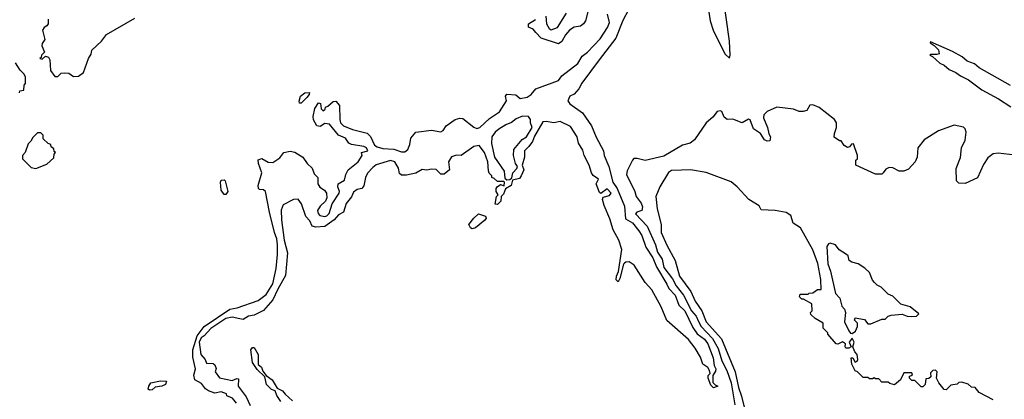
# Model space of a CAD drawing. Extents: x 2239805 to 2396427, y 665731 to 772158.
# Tile 129 of 256: x 2294691 to 2300965, y 710590 to 713012. Entities that reach past the tile are written whole.
import ezdxf

# ---------------------------------------------------------------- set-up
doc = ezdxf.new("R2010")
doc.units = 0

msp = doc.modelspace()

# ---------------------------------------------------------------- linework, layer by layer
at = {"layer": '0CON05XD'}
for points in [[(2299215, 712767.5), (2299219.2, 712785), (2299213.2, 712875), (2299172.8, 713165), (2299168.7, 713495), (2299160.5, 713520.5), (2299141.8, 713541.8), (2299099.5, 713569.5), (2299065, 713577), (2299038.6, 713561.4), (2299028.9, 713525), (2299053.6, 713255), (2299091.4, 713005), (2299109.6, 712945), (2299184.6, 712795), (2299215, 712767.5)], [(2298570.5, 713075), (2298533.8, 713006.2), (2298490, 712895), (2298382.9, 712757.1), (2298273.5, 712606.5), (2298255, 712571.2), (2298225, 712538), (2298196.7, 712525), (2298183.3, 712495), (2298196.7, 712475), (2298277.6, 712417.6), (2298335.6, 712335), (2298363.6, 712263.6), (2298411.4, 712175), (2298415.8, 712145), (2298445.7, 712075), (2298471.2, 711975), (2298498.1, 711935), (2298545, 711822.5), (2298551.2, 711741.2), (2298595, 711716.5), (2298636.9, 711665), (2298654.4, 711635), (2298680.4, 711560.4), (2298725, 711492.5), (2298748.8, 711435), (2298815.3, 711325.3), (2298827.6, 711297.6), (2298867.5, 711255), (2298890.5, 711190.5), (2298929.3, 711155), (2298979.3, 711049.3), (2299008.5, 711008.5), (2299055, 710973.1), (2299075, 710944), (2299110.5, 710855), (2299116.9, 710806.9), (2299126, 710784), (2299125, 710770), (2299108.3, 710741.7), (2299108.3, 710698.3), (2299121.7, 710681.7), (2299140, 710675), (2299113, 710663), (2299095, 710680), (2299077.5, 710725), (2299078.3, 710741.7), (2299090, 710755), (2299087.5, 710775), (2299075, 710792.5), (2299043.8, 710815), (2299029.1, 710859.1), (2298995.5, 710915.5), (2298951.7, 710971.7), (2298815, 711092.5), (2298779.5, 711179.5), (2298718.2, 711288.2), (2298675.8, 711335), (2298606.2, 711446.2), (2298575, 711466.9), (2298554.4, 711465.6), (2298545, 711458.8), (2298537.7, 711452.3), (2298515, 711360), (2298505, 711340), (2298492.5, 711352.5), (2298493.8, 711375), (2298507.5, 711405), (2298527.5, 711545), (2298508.6, 711605), (2298472.4, 711672.4), (2298452.1, 711742.1), (2298415, 711826.7), (2298404.3, 711865.7), (2298409.3, 711880.7), (2298449.1, 711890.9), (2298460, 711905), (2298435, 711933.8), (2298395, 711902.5), (2298385, 711910), (2298364.4, 711965), (2298380, 711995), (2298345, 712017.5), (2298334.5, 712035), (2298320, 712085), (2298288.1, 712145), (2298279.5, 712179.5), (2298252.2, 712225), (2298242.5, 712265), (2298200.5, 712330.5), (2298135, 712363.3), (2298094.3, 712354.3), (2298045, 712363.3), (2298025, 712360), (2297971.5, 712268.5), (2297959.2, 712235), (2297935, 712203.8), (2297907.5, 712175), (2297908.8, 712135), (2297892.5, 712085), (2297903.3, 712055), (2297885.7, 712015), (2297875, 712000), (2297831.7, 711988.3), (2297822.5, 711955), (2297787, 711933), (2297775, 711900), (2297760, 711885), (2297756.7, 711855), (2297735, 711833.3), (2297720, 711835), (2297730, 711885), (2297740, 711895), (2297727.5, 711915), (2297727.5, 711935), (2297733.6, 711946.4), (2297755, 711960), (2297778.3, 711951.7), (2297780, 711975), (2297775, 711980), (2297735, 711980), (2297715, 712000), (2297700, 712005), (2297700, 712015), (2297683, 712033), (2297678.3, 712048.3), (2297673.3, 712105), (2297653.3, 712165), (2297619.3, 712209.3), (2297585, 712202.5), (2297505, 712146), (2297475, 712148.6), (2297442.5, 712137.5), (2297424, 712105), (2297430, 712055), (2297395, 712026.2), (2297375, 712026.2), (2297345.7, 712055.7), (2297315, 712059.2), (2297285, 712052), (2297255, 712056), (2297216.1, 712033.9), (2297155, 712020), (2297125, 712020.8), (2297110.8, 712030.8), (2297103.9, 712063.9), (2297082.5, 712105), (2297055, 712113.3), (2296963.4, 712086.6), (2296940.4, 712069.6), (2296908, 712032), (2296895.6, 712005)], [(2298315, 713080), (2298295.8, 713005), (2298283.8, 712985), (2298265, 712971.2), (2298225, 712964), (2298195, 712946), (2298168, 712915), (2298145, 712872.5), (2298125, 712857.5), (2298015, 712894.5), (2297980.7, 712930.7), (2297962.3, 712952.3), (2297933.6, 712963.6), (2297932.5, 712975), (2297934.1, 712985.9), (2297977, 713013)], [(2294873.3, 713015), (2294872.5, 712985), (2294865, 712972.5), (2294847, 712963), (2294837.5, 712945), (2294852.5, 712885), (2294835, 712860), (2294833.3, 712845), (2294850, 712805), (2294830, 712785), (2294828.3, 712771.7), (2294820, 712765), (2294835, 712760), (2294855, 712780), (2294875, 712772.5), (2294883.3, 712755), (2294888.3, 712688.3), (2294915, 712650), (2294935, 712650), (2294955, 712670), (2294975, 712672.5), (2295005, 712670), (2295035, 712650)], [(2295035, 712650), (2295065, 712652.5), (2295097.5, 712675), (2295130, 712765), (2295147, 712793), (2295151.7, 712818.3), (2295212.5, 712875), (2295245, 712917.5), (2295425, 713022.5)], [(2296072.5, 710565), (2296046.4, 710596.4), (2296011.7, 710611.7), (2296010, 710625), (2295975, 710638.8), (2295935, 710628.8), (2295893.3, 710645), (2295875, 710656.7), (2295850.5, 710690.5), (2295806.7, 710715), (2295801.2, 710745), (2295811.2, 710785), (2295795, 710860), (2295794.4, 710905), (2295823.1, 710995), (2295866.2, 711055), (2296031.2, 711165), (2296077, 711173), (2296210.3, 711219.7), (2296261.3, 711258.7), (2296303.7, 711326.3), (2296325.8, 711424.2), (2296334.5, 711515), (2296333.3, 711575), (2296330, 711615), (2296314.3, 711655), (2296283.2, 711783.2), (2296258, 711915), (2296245, 711926.7), (2296218.3, 711928.3), (2296212.5, 711935), (2296210, 711955), (2296233.8, 712035), (2296212.5, 712095), (2296211.7, 712118.3), (2296235, 712127.5), (2296275, 712103.3), (2296305, 712101.2), (2296348.3, 712131.7), (2296375, 712165.6), (2296415, 712173.1), (2296445, 712167.5), (2296496, 712136), (2296523.6, 712093.6), (2296555.5, 712065.5), (2296568, 712028), (2296591.2, 712005), (2296591.2, 711965), (2296602.7, 711942.7), (2296633.9, 711923.9), (2296646.2, 711905), (2296648.8, 711875), (2296638.8, 711855), (2296606.6, 711823.4), (2296588.6, 711795), (2296592.5, 711775), (2296602.7, 711762.7), (2296635, 711756.7), (2296648.9, 711761.1), (2296663.8, 711776.2), (2296682.9, 711837.1), (2296726.7, 711905), (2296730, 711915), (2296718.8, 711945), (2296720, 711965), (2296761.2, 711988.8), (2296768.8, 712025), (2296785, 712053.3), (2296848, 712105), (2296872.5, 712145), (2296870, 712165), (2296910, 712175), (2296900, 712195), (2296885, 712203.3), (2296805.6, 712215.6), (2296788.8, 712225), (2296766.9, 712256.9), (2296723.1, 712275), (2296665, 712345.8), (2296635, 712349.2), (2296605, 712330), (2296583.8, 712335), (2296563.6, 712373.6), (2296560.6, 712395), (2296572, 712445), (2296595, 712482.5), (2296608.3, 712478.3), (2296613, 712443), (2296625, 712430), (2296638.3, 712441.7), (2296640, 712455), (2296655, 712460), (2296689.3, 712490.7), (2296705, 712493.3), (2296730, 712465), (2296730.8, 712375), (2296736.2, 712355), (2296754.2, 712334.2), (2296811.5, 712311.5), (2296905, 712289.2), (2296927, 712267), (2296952.6, 712212.6), (2296970, 712200), (2297005, 712190), (2297075, 712186.5), (2297125, 712168.6), (2297145, 712169.2), (2297163.8, 712185), (2297178, 712215), (2297184.4, 712255.6), (2297214.5, 712295.5), (2297315, 712307.5), (2297375, 712296.2), (2297388.8, 712305), (2297408.8, 712335), (2297465, 712375.6), (2297495, 712383.1), (2297515, 712381.4), (2297585, 712326), (2297605, 712318.8), (2297622.5, 712325), (2297685, 712382.5), (2297747.5, 712425), (2297793.3, 712495), (2297787.5, 712525), (2297795, 712536.7), (2297852.5, 712532.5), (2297879.3, 712509.3), (2297925, 712518.8), (2297950, 712535), (2297979.3, 712570.7), (2298123.8, 712625), (2298146.7, 712655), (2298247.6, 712732.4), (2298275, 712780), (2298310, 712805), (2298389.3, 712890.7), (2298436.7, 712963.3), (2298449.2, 712995), (2298437.3, 713047.3)], [(2298042.9, 713035), (2298048.9, 712985), (2298064, 712955), (2298077.7, 712947.7), (2298117.6, 712962.4), (2298175, 713053.8)], [(2301005, 712593.3), (2300804.6, 712704.6), (2300775, 712729.5), (2300728.6, 712748.6), (2300695.7, 712775), (2300635, 712809.4), (2300495, 712870), (2300493.6, 712863.6), (2300518.3, 712848.3), (2300545, 712820), (2300550, 712795), (2300535, 712790), (2300495, 712790), (2300490, 712785), (2300508.3, 712778.3), (2300553.3, 712735), (2300582.2, 712722.2), (2300614, 712695), (2300655.6, 712675.6), (2300685, 712653.1), (2300737.4, 712627.4), (2300822.5, 712565), (2300927.7, 712507.7), (2301006.6, 712456.6)], [(2294690, 712545), (2294691.7, 712558.3), (2294718.3, 712561.7), (2294720, 712595), (2294727.5, 712605), (2294727.5, 712645), (2294720, 712665), (2294695, 712690), (2294665, 712737.5)], [(2296485, 712480), (2296475, 712480), (2296472, 712492), (2296480, 712525), (2296507.5, 712545), (2296537.5, 712547.5), (2296536.7, 712535), (2296521.2, 712515), (2296485, 712480)], [(2301035, 712147.1), (2300925, 712161.2), (2300895, 712156.2), (2300859.5, 712130.5), (2300831.7, 712088.3), (2300795, 712003.3), (2300715, 711967.5), (2300675, 711970), (2300660, 711985), (2300658.3, 712061.7), (2300686.4, 712133.6), (2300692.5, 712195), (2300716.4, 712243.6), (2300722.5, 712295), (2300716.1, 712316.1), (2300705, 712327.5), (2300645, 712338.8), (2300545, 712303.8), (2300455, 712246.7), (2300414, 712195), (2300408.8, 712135), (2300396.7, 712105), (2300355, 712058.8), (2300325, 712046.7), (2300295, 712046.7), (2300255, 712066), (2300230.5, 712069.5), (2300210.5, 712059.5), (2300194, 712036), (2300185, 712026.7), (2300145, 712026.2), (2300020, 712085), (2300020, 712115), (2300030, 712125), (2300030, 712145), (2300005, 712220), (2299991.7, 712218.3), (2299978.3, 712201.7), (2299965, 712197.5), (2299945, 712210), (2299925, 712240), (2299915, 712240), (2299881.7, 712261.7), (2299882.5, 712285), (2299896.1, 712323.9), (2299896.7, 712355), (2299882.5, 712375), (2299785, 712452.5), (2299745, 712470), (2299725, 712467.5), (2299706.4, 712433.6), (2299683, 712427), (2299657, 712427), (2299621.7, 712441.7), (2299515, 712453.8), (2299454.1, 712425.9), (2299432, 712405), (2299430.8, 712385), (2299456.9, 712325), (2299464, 712284), (2299476.2, 712265), (2299471.7, 712238.3), (2299455, 712236.7), (2299437.5, 712245), (2299411.2, 712285), (2299366.7, 712315), (2299345, 712372.5), (2299335, 712377.5), (2299295, 712353.3), (2299235, 712376.7), (2299200, 712375), (2299179.5, 712389.5), (2299165.8, 712425.8), (2299155, 712431.2), (2299135, 712426.2), (2299108.8, 712391.2), (2299066, 712355), (2298992, 712245), (2298963.3, 712225), (2298915, 712211.4), (2298795, 712142.5), (2298675.8, 712114.2), (2298625, 712127.5), (2298605, 712126.2), (2298595, 712116.7), (2298562.1, 712047.9), (2298557.5, 712025), (2298611.4, 711915), (2298618.8, 711885), (2298651.4, 711841.4), (2298659.1, 711819.1), (2298655.7, 711794.3), (2298623.8, 711785), (2298615, 711773.8), (2298689.7, 711695), (2298742.6, 711575), (2298755, 711528.6), (2298784.2, 711485), (2298795, 711431.5), (2298849.8, 711359.8), (2298873.7, 711313.7), (2298921.4, 711255), (2298972.4, 711155), (2299000.8, 711120.8), (2299017.3, 711087.3), (2299032.6, 711055), (2299105, 710978.2), (2299141.9, 710915), (2299165.2, 710835.2), (2299196.5, 710775), (2299225, 710695.7), (2299247.7, 710555)], [(2297795, 711990), (2297815, 711992.5), (2297827.5, 712002.5), (2297833.3, 712035), (2297858.3, 712061.7), (2297862.5, 712075), (2297850, 712095), (2297836.7, 712145), (2297840, 712185), (2297893, 712247), (2297920, 712265), (2297957.5, 712325), (2297946.7, 712355), (2297946.4, 712376.4), (2297933.9, 712393.9), (2297895, 712395.8), (2297855, 712379.2), (2297825, 712356), (2297787.9, 712342.1), (2297745, 712314.2), (2297721.2, 712295), (2297700, 712265), (2297697.5, 712222.5), (2297716, 712135), (2297777.5, 712045), (2297781.7, 712001.7), (2297795, 711990)], [(2294795, 712062.5), (2294865, 712090), (2294908.3, 712131.7), (2294910, 712155), (2294920, 712165), (2294911.7, 712171.7), (2294908.3, 712188.3), (2294891.7, 712201.7), (2294890, 712215), (2294871.7, 712221.7), (2294841.7, 712251.7), (2294840, 712275), (2294825, 712290), (2294805, 712290), (2294775, 712260), (2294763, 712237), (2294745, 712220), (2294726.2, 712163.8), (2294710, 712145), (2294710, 712125), (2294765, 712070), (2294795, 712062.5)], [(2300895, 710587.5), (2300805, 710633.3), (2300780, 710665), (2300755, 710667.5), (2300735, 710687.5), (2300695, 710700), (2300675, 710696.7), (2300665, 710687.5), (2300625, 710680), (2300595, 710650), (2300581.7, 710651.7), (2300547.5, 710695), (2300532.5, 710725), (2300537.5, 710765), (2300526.4, 710776.4), (2300510, 710775), (2300495, 710760), (2300497, 710733), (2300485, 710722.5), (2300465, 710720), (2300460, 710685), (2300445, 710670), (2300435, 710670), (2300395, 710710), (2300375, 710710), (2300360, 710725), (2300361.7, 710738.3), (2300380, 710745), (2300375, 710760), (2300325, 710760), (2300302.5, 710715), (2300265, 710682.5), (2300235, 710690), (2300225, 710700), (2300185, 710700), (2300165, 710720), (2300145, 710720), (2300135, 710727.5), (2300125, 710720), (2300105, 710720), (2300095, 710730), (2300065, 710730), (2300030, 710765), (2300015, 710772.5), (2299994, 710815), (2299990, 710855), (2300000, 710855), (2300015, 710827.5), (2300026.7, 710833.3), (2300032.5, 710845), (2300027.5, 710875), (2300013, 710893), (2300000, 710925), (2300008.8, 710955), (2299995, 710980), (2299977.5, 710955), (2299990, 710925), (2299975, 710916.7), (2299955, 710917.5), (2299950, 710925), (2299952.5, 710945), (2299935, 710957.5), (2299905, 710942.5), (2299893.6, 710943.6), (2299840, 711005), (2299840, 711015), (2299810, 711045), (2299810, 711075), (2299760, 711105), (2299731.7, 711131.7), (2299730, 711145), (2299740, 711155), (2299738.3, 711198.3), (2299685, 711230), (2299675, 711230), (2299660, 711245), (2299665, 711260), (2299715, 711260), (2299721.7, 711268.3), (2299745, 711270), (2299775, 711290), (2299798.3, 711291.7), (2299795.6, 711354.4), (2299776.4, 711456.4), (2299745, 711543.8), (2299666.2, 711685), (2299620, 711715), (2299605, 711762.5), (2299575, 711781.2), (2299505, 711793.8), (2299415, 711800), (2299402.5, 711825), (2299336.7, 711865), (2299263.3, 711945), (2299225, 711978), (2299065, 712037.5), (2298965, 712054), (2298908.3, 712051.7), (2298845, 712050.8), (2298825, 712037.5), (2298769.2, 711945), (2298743.8, 711885), (2298752.3, 711805), (2298779.1, 711705), (2298779.4, 711655), (2298814.1, 711574.1), (2298868.5, 711475), (2298895.7, 711375), (2298968.5, 711278.5), (2298995, 711216.9), (2299037.5, 711155), (2299065.9, 711085), (2299163.9, 710975), (2299250.9, 710765), (2299270.5, 710665), (2299289.8, 710609.8), (2299314, 710515)], [(2296895.6, 712005), (2296885, 711951.2), (2296871.2, 711935), (2296842.1, 711927.9), (2296818.3, 711911.7), (2296805, 711882), (2296770.6, 711839.4), (2296754, 711785), (2296722.4, 711767.6), (2296695, 711734.5), (2296635, 711691.8), (2296577.9, 711687.9), (2296554.2, 711695), (2296539.1, 711729.1), (2296515, 711756.7), (2296487.9, 711837.9), (2296466.2, 711866.2), (2296435, 711865.6), (2296369.1, 711830.9), (2296357, 711797), (2296360, 711735), (2296375.6, 711605), (2296396.9, 711525), (2296385, 711380), (2296336.1, 711293.9), (2296305, 711224), (2296245, 711156.7), (2296185, 711126.2), (2296149.2, 711120.8), (2296115, 711100), (2296094.5, 711104.5), (2296045, 711114.5), (2296004.3, 711105.7), (2295908.7, 711041.3), (2295866, 710995), (2295846.9, 710983.1), (2295835.7, 710955), (2295845.8, 710875.8), (2295872.5, 710845), (2295881.7, 710821.7), (2295925, 710818), (2295935, 710810), (2295942.5, 710787.5), (2295937.5, 710765), (2295965, 710727.5), (2296045, 710710), (2296075, 710722.5), (2296085, 710720), (2296084, 710674), (2296135, 710606.7), (2296160, 710550)], [(2296005, 711897.5), (2295995, 711897.5), (2295974, 711925), (2295970, 711975), (2295975, 711987.5), (2295995, 711990), (2296000, 711985), (2296017.5, 711915), (2296005, 711897.5)], [(2297575, 711677.5), (2297563.6, 711683.6), (2297552.5, 711705), (2297584.2, 711745.8), (2297615, 711772.5), (2297658.3, 711758.3), (2297662.5, 711745), (2297655, 711733.3), (2297595, 711683.8), (2297575, 711677.5)], [(2299995, 711010), (2300017.5, 711025), (2300030, 711055), (2300030, 711075), (2300010, 711095), (2300015, 711110), (2300075, 711100), (2300095, 711072.5), (2300115, 711072.5), (2300185, 711102.5), (2300205, 711102.5), (2300225, 711120), (2300243.6, 711126.4), (2300315, 711132.5), (2300345, 711120), (2300375, 711117.5), (2300405, 711120), (2300420, 711135), (2300365, 711180), (2300305, 711197.5), (2300255, 711247.5), (2300225, 711260), (2300180, 711305), (2300155, 711317.5), (2300137.5, 711335), (2300125, 711350), (2300105, 711400), (2300076.4, 711426.4), (2300033.9, 711453.9), (2299994.2, 711464.2), (2299977.5, 711475), (2299970, 711505), (2299960, 711515), (2299913.6, 711543.6), (2299890, 711575), (2299855, 711586.7), (2299845, 711582.5), (2299834.2, 711565), (2299839.6, 711455), (2299857.6, 711407.6), (2299890, 711265), (2299916.2, 711235), (2299930, 711185), (2299946.7, 711165), (2299953.3, 711145), (2299947.5, 711085), (2299975, 711027.5), (2299985, 711012.5), (2299995, 711010)], [(2296355, 710576.7), (2296330, 710615), (2296320, 710645), (2296295, 710653.3), (2296264, 710685), (2296252.5, 710732.5), (2296205, 710780), (2296174.2, 710825), (2296163.8, 710905), (2296175, 710920), (2296185, 710920), (2296210, 710875), (2296211.7, 710811.7), (2296232.5, 710795), (2296240, 710770), (2296261.7, 710741.7), (2296300, 710715), (2296331.7, 710661.7), (2296366.7, 710645), (2296382, 710622), (2296429.5, 710579.5)], [(2295518.3, 710648.3), (2295510, 710655), (2295513.3, 710675), (2295527.5, 710695), (2295588.3, 710708.3), (2295627.5, 710705), (2295620, 710685), (2295596.4, 710673.6), (2295555, 710667.5), (2295535, 710650), (2295518.3, 710648.3)]]:
    msp.add_lwpolyline(points, dxfattribs=at)

doc.saveas('drawing.dxf')
